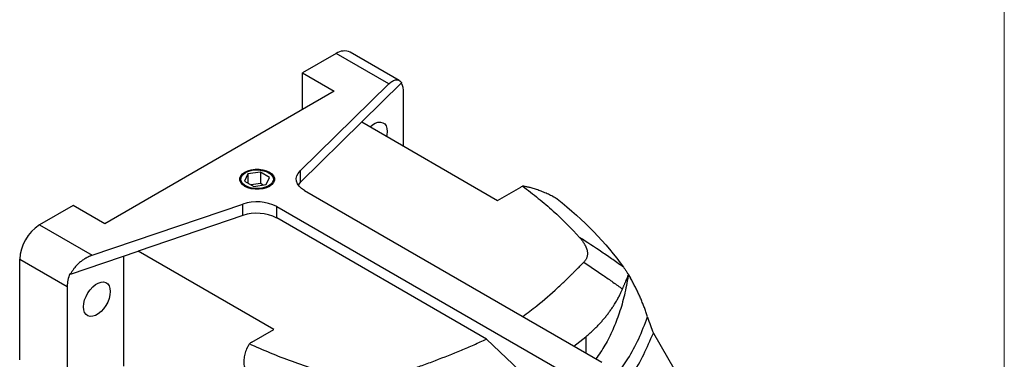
# Model space of a CAD drawing. Header units: inches. Extents: x 0 to 68, y 0 to 44.
# Tile 13 of 20: x 54.1 to 68, y 20.3 to 25.1. Entities that reach past the tile are written whole.
import ezdxf

# ---------------------------------------------------------------- set-up
doc = ezdxf.new("R2010")
doc.units = ezdxf.units.IN
doc.header["$LTSCALE"] = 4
doc.header["$MEASUREMENT"] = 0
doc.linetypes.add('SLD-Solid', pattern=[0])
doc.layers.add('SLD-DEFPOINTS', color=7, linetype='Continuous')

# ---------------------------------------------------------------- blocks, each defined once
blk = doc.blocks.new('Block2')
at = {"color": 7, "linetype": 'SLD-Solid', "lineweight": 18}
blk.add_line((68, 0), (68, 44), dxfattribs=at)

msp = doc.modelspace()

# ---------------------------------------------------------------- linework, layer by layer
for p, q in [((58.601, 24.632), (58.128, 24.359)), ((59.341, 24.205), (58.601, 24.632)), ((59.487, 24.253), (58.798, 24.651)), ((58.128, 24.359), (58.573, 24.102)), ((58.128, 23.844), (58.128, 24.359)), ((58.093, 22.981), (59.341, 24.205)), ((58.96, 23.67), (59.52, 24.219)), ((58.573, 24.102), (55.344, 22.237)), ((59.548, 23.33), (59.548, 24.085)), ((58.96, 23.67), (58.093, 22.82)), ((58.96, 23.67), (60.87, 22.567)), ((57.359, 22.938), (57.312, 22.837)), ((57.326, 22.957), (57.314, 22.95)), ((57.535, 22.965), (57.359, 22.938)), ((57.359, 22.938), (57.359, 22.81)), ((57.663, 22.891), (57.535, 22.965)), ((57.535, 22.965), (57.535, 22.805)), ((57.616, 22.79), (57.663, 22.891)), ((57.661, 22.95), (57.649, 22.957)), ((58.093, 22.981), (58.093, 22.82)), ((57.312, 22.837), (57.441, 22.763)), ((57.535, 22.805), (57.403, 22.784)), ((57.441, 22.763), (57.616, 22.79)), ((57.572, 22.783), (57.535, 22.805)), ((60.87, 22.567), (61.197, 22.755)), ((58.154, 22.704), (62.336, 20.29)), ((54.899, 22.494), (54.425, 22.221)), ((55.344, 22.237), (54.899, 22.494)), ((55.166, 21.794), (57.286, 22.515)), ((57.286, 22.354), (57.286, 22.515)), ((57.764, 22.48), (61.947, 20.065)), ((57.764, 22.319), (57.764, 22.48)), ((57.286, 22.354), (55.814, 21.854)), ((60.715, 20.615), (57.764, 22.319)), ((54.425, 22.221), (55.166, 21.794)), ((54.862, 21.53), (55.814, 21.854)), ((55.609, 21.784), (55.609, 20.236)), ((57.724, 20.751), (55.814, 21.854)), ((54.147, 21.739), (54.815, 21.353)), ((54.147, 20.325), (54.147, 21.739)), ((54.852, 21.536), (54.862, 21.53)), ((62.711, 21.521), (62.708, 21.503)), ((62.708, 21.514), (62.708, 21.503)), ((62.712, 21.522), (62.714, 21.521)), ((62.714, 21.521), (62.742, 21.472)), ((54.815, 21.353), (54.815, 19.939)), ((57.415, 20.572), (57.724, 20.751)), ((61.944, 20.517), (62.11, 20.649)), ((62.11, 20.649), (62.11, 20.42)), ((63.062, 20.699), (63.847, 19.339)), ((61.275, 20.083), (60.715, 20.615))]:
    msp.add_line(p, q)
at = {"flags": 128}
for points in [[(59.076, 23.603), (59.11, 23.631), (59.15, 23.654), (59.188, 23.666), (59.224, 23.669), (59.256, 23.66), (59.282, 23.642), (59.302, 23.614), (59.314, 23.578), (59.318, 23.535)], [(59.318, 23.535), (59.314, 23.487), (59.31, 23.467)], [(57.314, 22.964), (57.357, 22.984), (57.406, 22.998), (57.46, 23.005), (57.515, 23.005), (57.569, 22.998), (57.618, 22.984), (57.661, 22.964), (57.696, 22.94), (57.72, 22.911), (57.732, 22.88), (57.732, 22.848), (57.72, 22.817), (57.696, 22.789), (57.661, 22.764)], [(57.661, 22.764), (57.618, 22.744), (57.569, 22.73), (57.515, 22.723), (57.46, 22.723), (57.406, 22.73), (57.357, 22.744), (57.314, 22.764), (57.28, 22.789), (57.256, 22.817), (57.243, 22.848), (57.243, 22.88), (57.256, 22.911), (57.28, 22.94), (57.314, 22.964)], [(57.649, 22.771), (57.606, 22.751), (57.556, 22.738), (57.501, 22.732), (57.446, 22.734), (57.394, 22.744), (57.347, 22.76), (57.308, 22.783), (57.279, 22.81), (57.263, 22.84), (57.26, 22.872), (57.27, 22.903), (57.292, 22.932), (57.326, 22.957)], [(57.326, 22.957), (57.37, 22.977), (57.42, 22.99), (57.474, 22.996), (57.529, 22.994), (57.581, 22.984), (57.628, 22.968), (57.667, 22.945), (57.696, 22.918), (57.712, 22.888), (57.716, 22.856), (57.706, 22.825), (57.683, 22.796), (57.649, 22.771)], [(58.154, 22.704), (58.112, 22.733), (58.079, 22.765), (58.055, 22.8), (58.042, 22.837), (58.039, 22.874), (58.047, 22.911), (58.065, 22.947), (58.093, 22.981)], [(58.093, 22.82), (58.065, 22.786), (58.064, 22.785)], [(55.045, 21.068), (55.049, 21.116), (55.061, 21.166), (55.081, 21.216), (55.107, 21.265), (55.139, 21.31), (55.175, 21.349), (55.213, 21.381), (55.252, 21.404), (55.291, 21.416), (55.327, 21.419), (55.358, 21.41), (55.385, 21.392), (55.404, 21.364), (55.417, 21.328), (55.421, 21.285)], [(55.421, 21.285), (55.417, 21.237), (55.404, 21.187), (55.385, 21.137), (55.358, 21.088), (55.327, 21.043), (55.291, 21.004), (55.252, 20.972), (55.213, 20.949), (55.175, 20.937), (55.139, 20.934), (55.107, 20.943), (55.081, 20.961), (55.061, 20.989), (55.049, 21.025), (55.045, 21.068)]]:
    msp.add_lwpolyline(points, dxfattribs=at)
for centre, radius, start, end in [((58.716, 24.471), 0.198, 65.6516, 125.6589), ((59.3, 24.095), 0.248, 357.8792, 29.1944), ((57.363, 22.839), 0.122, 113.8247, 172.7443), ((57.612, 22.839), 0.122, 7.2546, 66.1641), ((57.483, 21.93), 0.617, 62.939, 108.654), ((57.483, 21.769), 0.617, 62.939, 108.654), ((54.749, 21.713), 0.602, 122.4764, 177.5236), ((55.328, 21.343), 0.513, 157.9788, 178.8918), ((57.58, 20.284), 0.332, 119.8577, 127.469)]:
    msp.add_arc(centre, radius, start, end)
for points, knots in [([(59.341, 24.205), (59.343, 24.207), (59.348, 24.211), (59.354, 24.216), (59.359, 24.221), (59.365, 24.225), (59.37, 24.229), (59.374, 24.233), (59.379, 24.236), (59.383, 24.239), (59.387, 24.241), (59.391, 24.244), (59.402, 24.25), (59.421, 24.259), (59.445, 24.264), (59.468, 24.262), (59.484, 24.256), (59.495, 24.248), (59.502, 24.242), (59.509, 24.235), (59.515, 24.228), (59.518, 24.222), (59.52, 24.219)], [0, 0, 0, 0, 0.029349, 0.057335, 0.083958, 0.109218, 0.133114, 0.155647, 0.176817, 0.196624, 0.215068, 0.232148, 0.247866, 0.382666, 0.503322, 0.63404, 0.756943, 0.80699, 0.856314, 0.90492, 0.952814, 1, 1, 1, 1]), ([(61.219, 22.768), (61.297, 22.712), (61.371, 22.654), (61.516, 22.537), (61.586, 22.478), (61.788, 22.296), (61.911, 22.172), (62.024, 22.045)], [0, 0, 0, 0, 0.25, 0.25, 0.5, 0.5, 1, 1, 1, 1]), ([(61.708, 22.587), (61.705, 22.589), (61.699, 22.593), (61.689, 22.598), (61.679, 22.604), (61.669, 22.61), (61.659, 22.615), (61.642, 22.624), (61.617, 22.637), (61.585, 22.653), (61.552, 22.668), (61.507, 22.687), (61.463, 22.704), (61.42, 22.719), (61.388, 22.729), (61.357, 22.738), (61.329, 22.746), (61.304, 22.752), (61.282, 22.757), (61.26, 22.761), (61.239, 22.765), (61.226, 22.767), (61.219, 22.768)], [0, 0, 0, 0, 0.020731, 0.041478, 0.062259, 0.083095, 0.104005, 0.125009, 0.187345, 0.250239, 0.3124, 0.375139, 0.500479, 0.56269, 0.625261, 0.687868, 0.750665, 0.799699, 0.849005, 0.898732, 0.949019, 1, 1, 1, 1]), ([(62.024, 22.045), (62.028, 22.04), (62.035, 22.032), (62.045, 22.02), (62.055, 22.008), (62.064, 21.996), (62.072, 21.984), (62.08, 21.972), (62.087, 21.961), (62.094, 21.949), (62.1, 21.938), (62.106, 21.927), (62.111, 21.916), (62.116, 21.905), (62.12, 21.894), (62.124, 21.884), (62.128, 21.871), (62.131, 21.856), (62.134, 21.839), (62.135, 21.823), (62.135, 21.807), (62.133, 21.791), (62.13, 21.776), (62.126, 21.762), (62.12, 21.748), (62.113, 21.734), (62.104, 21.721), (62.094, 21.708), (62.087, 21.7), (62.083, 21.696)], [0, 0, 0, 0, 0.03801, 0.075299, 0.111876, 0.147752, 0.182935, 0.217438, 0.251271, 0.284445, 0.316974, 0.34887, 0.380145, 0.410815, 0.440894, 0.470396, 0.499338, 0.547365, 0.593876, 0.638966, 0.682738, 0.7253, 0.766769, 0.807269, 0.84693, 0.88589, 0.924291, 0.962278, 1, 1, 1, 1]), ([(62.643, 21.626), (62.593, 21.662), (62.542, 21.698), (62.441, 21.768), (62.389, 21.804), (62.235, 21.908), (62.13, 21.977), (62.024, 22.045)], [0, 0, 0, 0, 0.25, 0.25, 0.5, 0.5, 1, 1, 1, 1]), ([(55.166, 21.794), (55.162, 21.793), (55.154, 21.79), (55.143, 21.786), (55.132, 21.781), (55.121, 21.776), (55.109, 21.771), (55.098, 21.765), (55.087, 21.759), (55.065, 21.747), (55.032, 21.725), (54.99, 21.692), (54.951, 21.655), (54.923, 21.623), (54.904, 21.598), (54.892, 21.581), (54.882, 21.565), (54.871, 21.547), (54.865, 21.536), (54.862, 21.53)], [0, 0, 0, 0, 0.031111, 0.062125, 0.093072, 0.123982, 0.154886, 0.185814, 0.216796, 0.247862, 0.375756, 0.50332, 0.630369, 0.756942, 0.805835, 0.854456, 0.902936, 0.951407, 1, 1, 1, 1]), ([(61.224, 20.932), (61.291, 20.982), (61.465, 21.112), (61.642, 21.268), (61.774, 21.39), (61.83, 21.443), (61.877, 21.49), (61.918, 21.531), (61.953, 21.566), (61.989, 21.602), (62.032, 21.645), (62.064, 21.677), (62.083, 21.696)], [0, 0, 0, 0, 0.207446, 0.539859, 0.613098, 0.682366, 0.744433, 0.790908, 0.836635, 0.878109, 0.928282, 1, 1, 1, 1]), ([(62.083, 21.696), (62.176, 21.635), (62.268, 21.574), (62.404, 21.48), (62.449, 21.448), (62.539, 21.384), (62.584, 21.352), (62.628, 21.32)], [0, 0, 0, 0, 0.5, 0.5, 0.75, 0.75, 1, 1, 1, 1]), ([(62.643, 21.626), (62.647, 21.62), (62.655, 21.61), (62.666, 21.593), (62.678, 21.576), (62.689, 21.558), (62.701, 21.54), (62.708, 21.528), (62.712, 21.522)], [0, 0, 0, 0, 0.164991, 0.330627, 0.496927, 0.66391, 0.831594, 1, 1, 1, 1]), ([(62.708, 21.503), (62.692, 21.413), (62.66, 21.235), (62.586, 20.982), (62.495, 20.746), (62.387, 20.529), (62.298, 20.4), (62.255, 20.337)], [0, 0, 0, 0, 0.209473, 0.414314, 0.614687, 0.810496, 1, 1, 1, 1]), ([(62.628, 21.32), (62.63, 21.324), (62.634, 21.333), (62.64, 21.347), (62.646, 21.361), (62.652, 21.377), (62.659, 21.393), (62.666, 21.41), (62.673, 21.425), (62.678, 21.439), (62.683, 21.45), (62.687, 21.461), (62.693, 21.476), (62.701, 21.494), (62.706, 21.508), (62.708, 21.514)], [0, 0, 0, 0, 0.055124, 0.11565, 0.1816, 0.252993, 0.329848, 0.412181, 0.500003, 0.562286, 0.624626, 0.677835, 0.749398, 0.879055, 1, 1, 1, 1]), ([(62.711, 21.521), (62.711, 21.52), (62.71, 21.518), (62.709, 21.515), (62.708, 21.514)], [0, 0, 0, 0, 0.4997243, 1, 1, 1, 1]), ([(62.982, 20.927), (62.979, 20.937), (62.973, 20.956), (62.963, 20.986), (62.952, 21.015), (62.941, 21.045), (62.93, 21.074), (62.919, 21.103), (62.907, 21.132), (62.895, 21.161), (62.883, 21.19), (62.87, 21.219), (62.857, 21.247), (62.844, 21.276), (62.83, 21.304), (62.816, 21.332), (62.802, 21.36), (62.787, 21.389), (62.773, 21.416), (62.757, 21.444), (62.747, 21.463), (62.742, 21.472)], [0, 0, 0, 0, 0.05266, 0.105267, 0.157832, 0.210361, 0.262865, 0.315351, 0.367829, 0.420306, 0.472792, 0.525294, 0.577823, 0.630385, 0.682991, 0.735647, 0.788364, 0.841149, 0.894011, 0.946959, 1, 1, 1, 1]), ([(62.11, 20.649), (62.118, 20.655), (62.132, 20.667), (62.154, 20.685), (62.175, 20.704), (62.195, 20.722), (62.216, 20.741), (62.236, 20.761), (62.255, 20.78), (62.275, 20.799), (62.294, 20.819), (62.312, 20.839), (62.331, 20.859), (62.349, 20.879), (62.366, 20.9), (62.383, 20.92), (62.4, 20.941), (62.422, 20.969), (62.448, 21.004), (62.478, 21.047), (62.501, 21.081), (62.519, 21.11), (62.533, 21.134), (62.549, 21.161), (62.564, 21.186), (62.577, 21.212), (62.593, 21.243), (62.61, 21.279), (62.622, 21.306), (62.628, 21.32)], [0, 0, 0, 0, 0.031257, 0.062512, 0.093765, 0.125012, 0.156254, 0.187492, 0.218728, 0.249962, 0.281196, 0.312431, 0.343667, 0.374886, 0.406096, 0.437307, 0.468531, 0.499777, 0.561337, 0.624198, 0.686492, 0.706695, 0.748882, 0.784921, 0.820342, 0.855289, 0.89202, 0.946119, 1, 1, 1, 1]), ([(62.552, 20.115), (62.604, 20.188), (62.717, 20.347), (62.862, 20.618), (62.942, 20.824), (62.982, 20.927)], [0, 0, 0, 0, 0.296954, 0.646333, 1, 1, 1, 1]), ([(62.979, 20.925), (62.993, 20.886), (63.021, 20.81), (63.048, 20.735), (63.062, 20.699)], [0, 0, 0, 0, 0.518381, 1, 1, 1, 1]), ([(62.667, 19.982), (62.701, 20.028), (62.798, 20.158), (62.932, 20.397), (63.018, 20.598), (63.062, 20.699)], [0, 0, 0, 0, 0.213855, 0.605069, 1, 1, 1, 1]), ([(57.378, 20.548), (57.376, 20.544), (57.371, 20.536), (57.364, 20.525), (57.358, 20.513), (57.352, 20.501), (57.346, 20.489), (57.336, 20.47), (57.325, 20.441), (57.313, 20.405), (57.305, 20.367), (57.299, 20.318), (57.3, 20.257), (57.314, 20.199), (57.334, 20.157), (57.352, 20.127), (57.375, 20.1), (57.397, 20.08), (57.417, 20.066), (57.432, 20.057), (57.448, 20.048), (57.46, 20.043), (57.466, 20.041)], [0, 0, 0, 0, 0.0208007, 0.0415847, 0.0623668, 0.0831623, 0.1039864, 0.1248544, 0.187011, 0.2490113, 0.3119606, 0.3744785, 0.4987324, 0.6241371, 0.6867944, 0.7487095, 0.8117998, 0.8743073, 0.9058802, 0.9372834, 0.9686215, 1, 1, 1, 1]), ([(58.629, 20.085), (58.518, 20.117), (58.409, 20.151), (58.194, 20.223), (58.088, 20.26), (57.879, 20.337), (57.776, 20.377), (57.574, 20.46), (57.475, 20.503), (57.378, 20.548)], [0, 0, 0, 0, 0.25, 0.25, 0.5, 0.5, 0.75, 0.75, 1, 1, 1, 1]), ([(59.232, 20.051), (59.297, 20.072), (59.399, 20.106), (59.527, 20.148), (59.61, 20.176), (59.673, 20.197), (59.736, 20.219), (59.844, 20.258), (60.058, 20.337), (60.302, 20.434), (60.51, 20.523), (60.628, 20.575), (60.686, 20.602), (60.715, 20.615)], [0, 0, 0, 0, 0.125003, 0.198554, 0.250007, 0.286143, 0.321437, 0.37501, 0.500011, 0.749995, 0.874996, 0.937498, 1, 1, 1, 1])]:
    msp.add_open_spline(points, degree=3, knots=knots)
for points in [[(61.197, 22.755), (61.204, 22.759), (61.212, 22.764), (61.22, 22.768)], [(61.708, 22.587), (62.086, 22.289), (62.398, 21.969), (62.643, 21.626)], [(62.711, 21.521), (62.712, 21.521), (62.713, 21.521), (62.714, 21.521)]]:
    msp.add_open_spline(points, degree=3)

# ---------------------------------------------------------------- block references
at = {"layer": 'SLD-DEFPOINTS'}
msp.add_blockref('Block2', (0, 0), dxfattribs=at)

doc.saveas('drawing.dxf')
